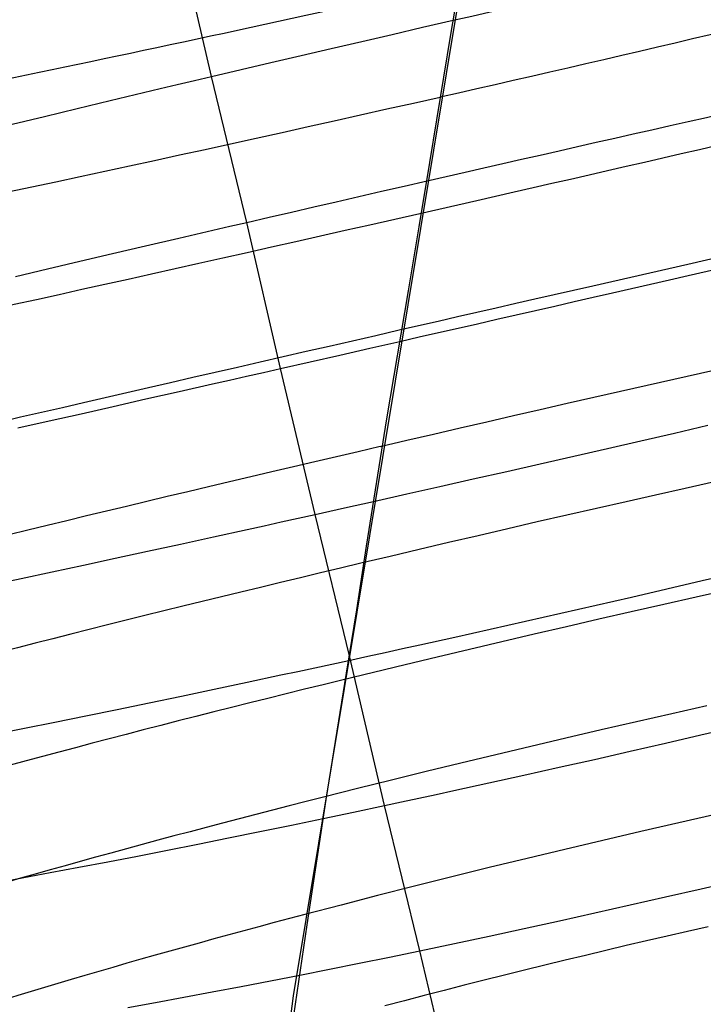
# Model space of a CAD drawing. Extents: x -383 to 1849, y -1185 to -529.
# Tile 116 of 256: x -351 to -342, y -1029 to -1016. Entities that reach past the tile are written whole.
import ezdxf

# ---------------------------------------------------------------- set-up
doc = ezdxf.new("R2010")
doc.units = 0
doc.layers.add('PREDEFINITO', color=7, linetype='CONTINUOUS')

msp = doc.modelspace()

# ---------------------------------------------------------------- linework, layer by layer
at = {"layer": 'PREDEFINITO'}
for p, q in [((-344.407, -1010.653, 502.008), (-347.409, -1028.761, 501.917)), ((-345.286, -1015.819, 472.039), (-344.991, -1014.092, 472.064)), ((-348.511, -1016.385, 472.415), (-348.966, -1014.417, 472.435)), ((-345.667, -1015.723, 472.043), (-345.255, -1015.629, 472.039)), ((-346.488, -1015.912, 472.088), (-346.078, -1015.818, 472.06)), ((-346.078, -1015.818, 472.06), (-345.667, -1015.723, 472.043)), ((-345.57, -1017.545, 472.065), (-345.286, -1015.819, 472.039)), ((-346.897, -1016.007, 472.129), (-346.488, -1015.912, 472.088)), ((-347.304, -1016.101, 472.182), (-346.897, -1016.007, 472.129)), ((-348.112, -1016.29, 472.325), (-347.709, -1016.196, 472.247)), ((-347.709, -1016.196, 472.247), (-347.304, -1016.101, 472.182)), ((-348.511, -1016.385, 472.415), (-348.112, -1016.29, 472.325)), ((-348.971, -1016.494, 472.536), (-348.741, -1016.439, 472.474)), ((-348.741, -1016.439, 472.474), (-348.511, -1016.385, 472.415)), ((-348.034, -1018.349, 472.429), (-348.511, -1016.385, 472.415)), ((-349.875, -1016.71, 472.827), (-349.425, -1016.602, 472.673)), ((-349.425, -1016.602, 472.673), (-349.199, -1016.548, 472.603)), ((-349.199, -1016.548, 472.603), (-348.971, -1016.494, 472.536)), ((-350.32, -1016.817, 472.997), (-349.875, -1016.71, 472.827)), ((-350.759, -1016.923, 473.182), (-350.32, -1016.817, 472.997)), ((-351.192, -1017.029, 473.383), (-350.759, -1016.923, 473.182)), ((-345.713, -1018.408, 472.1), (-345.57, -1017.545, 472.065)), ((-345.914, -1017.86, 472.092), (-345.607, -1017.79, 472.072)), ((-346.525, -1018.001, 472.154), (-346.22, -1017.931, 472.119)), ((-346.22, -1017.931, 472.119), (-345.914, -1017.86, 472.092)), ((-347.133, -1018.141, 472.243), (-346.83, -1018.071, 472.195)), ((-346.83, -1018.071, 472.195), (-346.525, -1018.001, 472.154)), ((-347.735, -1018.28, 472.36), (-347.435, -1018.21, 472.298)), ((-347.435, -1018.21, 472.298), (-347.133, -1018.141, 472.243)), ((-348.034, -1018.349, 472.429), (-347.735, -1018.28, 472.36)), ((-348.722, -1018.508, 472.617), (-348.494, -1018.455, 472.55)), ((-348.494, -1018.455, 472.55), (-348.265, -1018.402, 472.488)), ((-348.265, -1018.402, 472.488), (-348.034, -1018.349, 472.429)), ((-347.58, -1020.316, 472.486), (-348.034, -1018.349, 472.429)), ((-345.859, -1019.271, 472.15), (-345.713, -1018.408, 472.1)), ((-349.4, -1018.666, 472.843), (-348.949, -1018.561, 472.688)), ((-348.949, -1018.561, 472.688), (-348.722, -1018.508, 472.617)), ((-349.845, -1018.77, 473.013), (-349.4, -1018.666, 472.843)), ((-350.719, -1018.975, 473.4), (-350.285, -1018.873, 473.199)), ((-350.285, -1018.873, 473.199), (-349.845, -1018.77, 473.013)), ((-351.147, -1019.076, 473.616), (-350.719, -1018.975, 473.4)), ((-346.149, -1020.994, 472.293), (-345.859, -1019.271, 472.15)), ((-346.783, -1020.135, 472.319), (-346.38, -1020.044, 472.253)), ((-346.38, -1020.044, 472.253), (-345.976, -1019.952, 472.201)), ((-347.183, -1020.226, 472.396), (-346.783, -1020.135, 472.319)), ((-347.81, -1020.369, 472.544), (-347.58, -1020.316, 472.486)), ((-347.58, -1020.316, 472.486), (-347.183, -1020.226, 472.396)), ((-347.113, -1022.281, 472.578), (-347.58, -1020.316, 472.486)), ((-341.571, -1020.302, 501.97), (-341.927, -1020.382, 502.022)), ((-348.268, -1020.472, 472.674), (-348.04, -1020.421, 472.607)), ((-348.04, -1020.421, 472.607), (-347.81, -1020.369, 472.544)), ((-342.284, -1020.463, 502.063), (-342.642, -1020.544, 502.096)), ((-341.927, -1020.382, 502.022), (-342.284, -1020.463, 502.063)), ((-348.947, -1020.626, 472.898), (-348.496, -1020.524, 472.744)), ((-348.496, -1020.524, 472.744), (-348.268, -1020.472, 472.674)), ((-342.642, -1020.544, 502.096), (-343.002, -1020.625, 502.118)), ((-349.833, -1020.827, 473.253), (-349.392, -1020.727, 473.068)), ((-349.392, -1020.727, 473.068), (-348.947, -1020.626, 472.898)), ((-343.362, -1020.707, 502.132), (-343.722, -1020.789, 502.136)), ((-343.002, -1020.625, 502.118), (-343.362, -1020.707, 502.132)), ((-350.267, -1020.925, 473.454), (-349.833, -1020.827, 473.253)), ((-343.722, -1020.789, 502.136), (-344.083, -1020.872, 502.132)), ((-350.695, -1021.021, 473.669), (-350.267, -1020.925, 473.454)), ((-346.421, -1022.71, 472.487), (-346.149, -1020.994, 472.293)), ((-344.443, -1020.954, 502.118), (-344.804, -1021.037, 502.095)), ((-344.083, -1020.872, 502.132), (-344.443, -1020.954, 502.118)), ((-351.117, -1021.116, 473.899), (-350.695, -1021.021, 473.669)), ((-345.164, -1021.12, 502.063), (-345.523, -1021.203, 502.023)), ((-344.804, -1021.037, 502.095), (-345.164, -1021.12, 502.063)), ((-342.277, -1021.185, 472.294), (-341.828, -1021.081, 472.352)), ((-345.523, -1021.203, 502.023), (-345.882, -1021.286, 501.973)), ((-342.728, -1021.289, 472.25), (-342.277, -1021.185, 472.294)), ((-345.882, -1021.286, 501.973), (-346.239, -1021.369, 501.915)), ((-343.632, -1021.496, 472.204), (-343.18, -1021.392, 472.22)), ((-343.18, -1021.392, 472.22), (-342.728, -1021.289, 472.25)), ((-344.084, -1021.599, 472.202), (-343.632, -1021.496, 472.204)), ((-344.535, -1021.702, 472.215), (-344.084, -1021.599, 472.202)), ((-344.986, -1021.804, 472.242), (-344.535, -1021.702, 472.215)), ((-345.882, -1022.006, 472.341), (-345.435, -1021.905, 472.284)), ((-345.435, -1021.905, 472.284), (-344.986, -1021.804, 472.242)), ((-341.738, -1021.842, 502.152), (-342.133, -1021.93, 502.193)), ((-346.327, -1022.106, 472.413), (-345.882, -1022.006, 472.341)), ((-342.53, -1022.02, 502.222), (-342.928, -1022.11, 502.24)), ((-342.133, -1021.93, 502.193), (-342.53, -1022.02, 502.222)), ((-346.721, -1022.194, 472.489), (-346.327, -1022.106, 472.413)), ((-342.928, -1022.11, 502.24), (-343.327, -1022.2, 502.247)), ((-347.344, -1022.333, 472.636), (-347.113, -1022.281, 472.578)), ((-347.113, -1022.281, 472.578), (-346.721, -1022.194, 472.489)), ((-346.65, -1024.183, 472.701), (-347.113, -1022.281, 472.578)), ((-343.725, -1022.291, 502.243), (-344.124, -1022.383, 502.228)), ((-343.327, -1022.2, 502.247), (-343.725, -1022.291, 502.243)), ((-348.03, -1022.484, 472.836), (-347.803, -1022.434, 472.765)), ((-347.803, -1022.434, 472.765), (-347.574, -1022.383, 472.699)), ((-347.574, -1022.383, 472.699), (-347.344, -1022.333, 472.636)), ((-344.124, -1022.383, 502.228), (-344.522, -1022.475, 502.201)), ((-348.929, -1022.681, 473.159), (-348.482, -1022.584, 472.99)), ((-348.482, -1022.584, 472.99), (-348.03, -1022.484, 472.836)), ((-344.92, -1022.568, 502.164), (-345.317, -1022.66, 502.116)), ((-344.522, -1022.475, 502.201), (-344.92, -1022.568, 502.164)), ((-349.37, -1022.778, 473.345), (-348.929, -1022.681, 473.159)), ((-346.554, -1023.565, 472.606), (-346.421, -1022.71, 472.487)), ((-345.317, -1022.66, 502.116), (-345.712, -1022.753, 502.057)), ((-349.805, -1022.872, 473.545), (-349.37, -1022.778, 473.345)), ((-346.106, -1022.846, 501.987), (-346.499, -1022.939, 501.907)), ((-345.712, -1022.753, 502.057), (-346.106, -1022.846, 501.987)), ((-350.657, -1023.056, 473.99), (-350.234, -1022.965, 473.76)), ((-350.234, -1022.965, 473.76), (-349.805, -1022.872, 473.545)), ((-351.072, -1023.144, 474.234), (-350.657, -1023.056, 473.99)), ((-341.902, -1023.173, 472.41), (-341.428, -1023.063, 472.468)), ((-351.48, -1023.231, 474.491), (-351.072, -1023.144, 474.234)), ((-342.378, -1023.284, 472.367), (-341.902, -1023.173, 472.41)), ((-342.855, -1023.394, 472.339), (-342.378, -1023.284, 472.367)), ((-341.551, -1023.299, 502.309), (-341.986, -1023.396, 502.349)), ((-343.808, -1023.611, 472.333), (-343.331, -1023.503, 472.328)), ((-343.331, -1023.503, 472.328), (-342.855, -1023.394, 472.339)), ((-342.421, -1023.494, 502.374), (-342.858, -1023.592, 502.386)), ((-341.986, -1023.396, 502.349), (-342.421, -1023.494, 502.374)), ((-346.691, -1024.418, 472.74), (-346.554, -1023.565, 472.606)), ((-344.284, -1023.719, 472.354), (-343.808, -1023.611, 472.333)), ((-342.858, -1023.592, 502.386), (-343.294, -1023.692, 502.385)), ((-344.759, -1023.826, 472.391), (-344.284, -1023.719, 472.354)), ((-343.294, -1023.692, 502.385), (-343.731, -1023.793, 502.371)), ((-345.232, -1023.932, 472.444), (-344.759, -1023.826, 472.391)), ((-344.167, -1023.894, 502.343), (-344.603, -1023.996, 502.302)), ((-343.731, -1023.793, 502.371), (-344.167, -1023.894, 502.343)), ((-345.938, -1024.088, 472.556), (-345.703, -1024.036, 472.514)), ((-345.703, -1024.036, 472.514), (-345.232, -1023.932, 472.444)), ((-344.603, -1023.996, 502.302), (-345.037, -1024.098, 502.248)), ((-346.404, -1024.19, 472.651), (-346.171, -1024.139, 472.601)), ((-346.171, -1024.139, 472.601), (-345.938, -1024.088, 472.556)), ((-345.037, -1024.098, 502.248), (-345.47, -1024.201, 502.181)), ((-347.12, -1024.345, 472.832), (-346.89, -1024.296, 472.77)), ((-346.89, -1024.296, 472.77), (-346.66, -1024.246, 472.711)), ((-346.66, -1024.246, 472.711), (-346.404, -1024.19, 472.651)), ((-346.182, -1026.201, 472.875), (-346.65, -1024.183, 472.701)), ((-345.901, -1024.304, 502.102), (-346.329, -1024.408, 502.01)), ((-345.47, -1024.201, 502.181), (-345.901, -1024.304, 502.102)), ((-348.028, -1024.54, 473.125), (-347.576, -1024.443, 472.971)), ((-347.576, -1024.443, 472.971), (-347.349, -1024.395, 472.9)), ((-347.349, -1024.395, 472.9), (-347.12, -1024.345, 472.832)), ((-346.965, -1026.118, 473.05), (-346.691, -1024.418, 472.74)), ((-346.329, -1024.408, 502.01), (-346.755, -1024.512, 501.905)), ((-348.474, -1024.634, 473.295), (-348.028, -1024.54, 473.125)), ((-348.916, -1024.727, 473.481), (-348.474, -1024.634, 473.295)), ((-349.781, -1024.906, 473.898), (-349.351, -1024.817, 473.682)), ((-349.351, -1024.817, 473.682), (-348.916, -1024.727, 473.481)), ((-350.204, -1024.992, 474.128), (-349.781, -1024.906, 473.898)), ((-342.313, -1024.965, 502.549), (-342.788, -1025.073, 502.554)), ((-341.839, -1024.858, 502.528), (-342.313, -1024.965, 502.549)), ((-351.029, -1025.159, 474.63), (-350.62, -1025.077, 474.372)), ((-350.62, -1025.077, 474.372), (-350.204, -1024.992, 474.128)), ((-342.788, -1025.073, 502.554), (-343.263, -1025.182, 502.543)), ((-351.43, -1025.238, 474.901), (-351.029, -1025.159, 474.63)), ((-343.263, -1025.182, 502.543), (-343.737, -1025.292, 502.516)), ((-341.921, -1025.25, 472.539), (-341.445, -1025.139, 472.582)), ((-343.737, -1025.292, 502.516), (-344.211, -1025.404, 502.474)), ((-342.875, -1025.47, 472.5), (-342.398, -1025.361, 472.511)), ((-342.398, -1025.361, 472.511), (-341.921, -1025.25, 472.539)), ((-344.211, -1025.404, 502.474), (-344.683, -1025.516, 502.417)), ((-343.352, -1025.579, 472.504), (-342.875, -1025.47, 472.5)), ((-345.153, -1025.629, 502.344), (-345.62, -1025.743, 502.256)), ((-344.683, -1025.516, 502.417), (-345.153, -1025.629, 502.344)), ((-343.828, -1025.686, 472.525), (-343.352, -1025.579, 472.504)), ((-345.62, -1025.743, 502.256), (-346.085, -1025.858, 502.154)), ((-344.304, -1025.792, 472.562), (-343.828, -1025.686, 472.525)), ((-346.085, -1025.858, 502.154), (-346.546, -1025.972, 502.037)), ((-345.248, -1026, 472.685), (-344.777, -1025.897, 472.615)), ((-344.777, -1025.897, 472.615), (-344.304, -1025.792, 472.562)), ((-346.546, -1025.972, 502.037), (-347.004, -1026.088, 501.905)), ((-345.483, -1026.051, 472.726), (-345.248, -1026, 472.685)), ((-347.221, -1027.805, 473.414), (-346.965, -1026.118, 473.05)), ((-346.182, -1026.201, 472.875), (-345.95, -1026.152, 472.821)), ((-345.95, -1026.152, 472.821), (-345.717, -1026.102, 472.771)), ((-345.717, -1026.102, 472.771), (-345.483, -1026.051, 472.726)), ((-347.006, -1026.375, 473.102), (-346.596, -1026.289, 472.982)), ((-346.596, -1026.289, 472.982), (-346.182, -1026.201, 472.875)), ((-345.706, -1028.155, 473.078), (-346.182, -1026.201, 472.875)), ((-347.434, -1026.464, 473.243), (-347.006, -1026.375, 473.102)), ((-341.961, -1026.376, 502.746), (-342.217, -1026.434, 502.751)), ((-341.705, -1026.318, 502.736), (-341.961, -1026.376, 502.746)), ((-348.279, -1026.636, 473.568), (-347.859, -1026.551, 473.399)), ((-347.859, -1026.551, 473.399), (-347.434, -1026.464, 473.243)), ((-342.729, -1026.551, 502.747), (-343.242, -1026.67, 502.725)), ((-342.473, -1026.492, 502.751), (-342.729, -1026.551, 502.747)), ((-342.217, -1026.434, 502.751), (-342.473, -1026.492, 502.751)), ((-348.694, -1026.72, 473.751), (-348.279, -1026.636, 473.568)), ((-343.242, -1026.67, 502.725), (-343.753, -1026.791, 502.685)), ((-349.507, -1026.88, 474.157), (-349.103, -1026.801, 473.947)), ((-349.103, -1026.801, 473.947), (-348.694, -1026.72, 473.751)), ((-343.753, -1026.791, 502.685), (-344.262, -1026.913, 502.626)), ((-350.297, -1027.031, 474.613), (-349.905, -1026.957, 474.379)), ((-349.905, -1026.957, 474.379), (-349.507, -1026.88, 474.157)), ((-344.262, -1026.913, 502.626), (-344.77, -1027.036, 502.551)), ((-350.682, -1027.104, 474.86), (-350.297, -1027.031, 474.613)), ((-344.77, -1027.036, 502.551), (-345.275, -1027.161, 502.457)), ((-351.431, -1027.242, 475.388), (-351.06, -1027.174, 475.118)), ((-351.06, -1027.174, 475.118), (-350.682, -1027.104, 474.86)), ((-345.275, -1027.161, 502.457), (-345.776, -1027.287, 502.347)), ((-341.919, -1027.321, 472.717), (-341.442, -1027.21, 472.745)), ((-345.776, -1027.287, 502.347), (-346.273, -1027.413, 502.219)), ((-342.396, -1027.431, 472.705), (-341.919, -1027.321, 472.717)), ((-346.273, -1027.413, 502.219), (-346.765, -1027.54, 502.074)), ((-342.873, -1027.539, 472.709), (-342.396, -1027.431, 472.705)), ((-346.765, -1027.54, 502.074), (-347.252, -1027.667, 501.912)), ((-343.35, -1027.646, 472.729), (-342.873, -1027.539, 472.709)), ((-344.299, -1027.856, 472.819), (-343.825, -1027.752, 472.766)), ((-343.825, -1027.752, 472.766), (-343.35, -1027.646, 472.729)), ((-347.468, -1029.478, 473.831), (-347.221, -1027.805, 473.414)), ((-344.771, -1027.958, 472.888), (-344.299, -1027.856, 472.819)), ((-341.825, -1027.833, 502.969), (-342.1, -1027.895, 502.97)), ((-345.24, -1028.058, 472.975), (-345.006, -1028.008, 472.929)), ((-345.006, -1028.008, 472.929), (-344.771, -1027.958, 472.888)), ((-342.651, -1028.023, 502.956), (-342.926, -1028.087, 502.942)), ((-342.376, -1027.959, 502.966), (-342.651, -1028.023, 502.956)), ((-342.1, -1027.895, 502.97), (-342.376, -1027.959, 502.966)), ((-346.114, -1028.24, 473.183), (-345.706, -1028.155, 473.078)), ((-345.706, -1028.155, 473.078), (-345.473, -1028.107, 473.024)), ((-345.243, -1030.108, 473.321), (-345.706, -1028.155, 473.078)), ((-345.473, -1028.107, 473.024), (-345.24, -1028.058, 472.975)), ((-343.201, -1028.152, 502.922), (-343.476, -1028.218, 502.897)), ((-342.926, -1028.087, 502.942), (-343.201, -1028.152, 502.922)), ((-346.52, -1028.323, 473.301), (-346.114, -1028.24, 473.183)), ((-343.75, -1028.284, 502.867), (-344.023, -1028.351, 502.831)), ((-343.476, -1028.218, 502.897), (-343.75, -1028.284, 502.867)), ((-347.32, -1028.483, 473.576), (-346.921, -1028.404, 473.432)), ((-346.921, -1028.404, 473.432), (-346.52, -1028.323, 473.301)), ((-344.296, -1028.418, 502.791), (-344.567, -1028.485, 502.746)), ((-344.023, -1028.351, 502.831), (-344.296, -1028.418, 502.791)), ((-347.717, -1028.561, 473.733), (-347.32, -1028.483, 473.576)), ((-344.838, -1028.553, 502.695), (-345.108, -1028.621, 502.64)), ((-344.567, -1028.485, 502.746), (-344.838, -1028.553, 502.695)), ((-348.499, -1028.71, 474.084), (-348.11, -1028.636, 473.902)), ((-348.11, -1028.636, 473.902), (-347.717, -1028.561, 473.733)), ((-345.108, -1028.621, 502.64), (-345.377, -1028.69, 502.579)), ((-349.262, -1028.852, 474.481), (-348.883, -1028.782, 474.277)), ((-348.883, -1028.782, 474.277), (-348.499, -1028.71, 474.084)), ((-347.409, -1028.761, 501.917), (-348.03, -1033.358, 501.972)), ((-345.645, -1028.759, 502.514), (-345.911, -1028.828, 502.443)), ((-345.377, -1028.69, 502.579), (-345.645, -1028.759, 502.514)), ((-349.635, -1028.919, 474.697), (-349.262, -1028.852, 474.481)), ((-345.911, -1028.828, 502.443), (-346.177, -1028.898, 502.368))]:
    msp.add_line(p, q, dxfattribs=at)
at = {"layer": 'PREDEFINITO', "extrusion": (0.222368, -0.974423, -0.032445)}
msp.add_arc((-562.44, 516.391, 897.563), 14.967, 269.5286, 92.0223, dxfattribs=at)
at = {"layer": 'PREDEFINITO', "extrusion": (0.221903, -0.972566, -0.069819)}
msp.add_arc((-562.264, 548.954, 874.146), 15.446, 87.9845, 135.7503, dxfattribs=at)
at = {"layer": 'PREDEFINITO', "extrusion": (0.222459, -0.974845, -0.01372)}
msp.add_arc((-562.428, 499.526, 908.828), 14.97, 266.3432, 94.3968, dxfattribs=at)
at = {"layer": 'PREDEFINITO', "extrusion": (0.22219, -0.973661, -0.051138)}
msp.add_arc((-562.287, 532.554, 886.001), 15.437, 90.29, 135.7742, dxfattribs=at)
at = {"layer": 'PREDEFINITO', "extrusion": (0.222424, -0.974937, 0.004965)}
msp.add_arc((-562.362, 482.501, 919.78), 14.972, 263.0494, 96.849, dxfattribs=at)
at = {"layer": 'PREDEFINITO', "extrusion": (0.222313, -0.974437, -0.03241)}
msp.add_arc((-562.23, 515.908, 897.614), 15.426, 92.5493, 135.7794, dxfattribs=at)
at = {"layer": 'PREDEFINITO', "extrusion": (0.222493, -0.974837, -0.013786)}
msp.add_arc((-562.308, 499.161, 908.774), 15.406, 94.8418, 135.7989, dxfattribs=at)
at = {"layer": 'PREDEFINITO', "extrusion": (0.222434, -0.974935, 0.005046)}
msp.add_arc((-562.258, 482.096, 919.815), 15.315, 97.1195, 135.9508, dxfattribs=at)
at = {"layer": 'PREDEFINITO', "extrusion": (0.222352, -0.974678, 0.023702)}
msp.add_arc((-562.247, 464.921, 930.415), 15.281, 99.363, 135.9553, dxfattribs=at)
at = {"layer": 'PREDEFINITO', "extrusion": (0.222308, -0.974059, 0.042289)}
msp.add_arc((-562.35, 447.622, 940.599), 15.235, 101.6382, 135.9792, dxfattribs=at)
at = {"layer": 'PREDEFINITO', "extrusion": (0.221986, -0.973136, 0.061068)}
msp.add_arc((-562.286, 429.985, 950.665), 15.138, 103.8996, 136.0841, dxfattribs=at)
at = {"layer": 'PREDEFINITO', "extrusion": (0.221755, -0.971847, 0.079618)}
msp.add_arc((-562.371, 412.336, 960.211), 15.072, 106.1899, 136.1246, dxfattribs=at)
at = {"layer": 'PREDEFINITO', "extrusion": (0.221398, -0.970218, 0.098288)}
msp.add_arc((-562.426, 394.409, 969.512), 14.966, 108.5198, 136.2448, dxfattribs=at)

doc.saveas('drawing.dxf')
